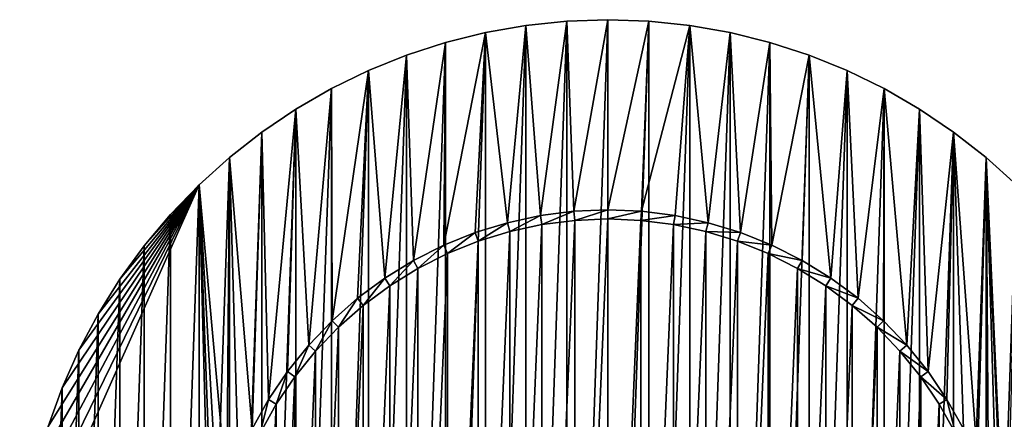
# Model space of a CAD drawing. Extents: x -300 to 306, y -450 to 450.
# Tile 12 of 34: x 197 to 251, y -241 to -218. Entities that reach past the tile are written whole.
import ezdxf

# ---------------------------------------------------------------- set-up
doc = ezdxf.new("R2010")
doc.units = 0
doc.header["$MEASUREMENT"] = 0

msp = doc.modelspace()

# ---------------------------------------------------------------- linework, layer by layer
for points in [[(225.781998, -229.316498, -30), (224.976898, -218.816299, -30), (227.232895, -218.579193, -30)], [(227.232895, -283.420807, -29), (227.232895, -218.579193, -29), (224.976898, -283.183685, -29)], [(224.976898, -283.183685, -29), (227.232895, -218.579193, -29), (224.976898, -218.816299, -29)], [(224.976898, -218.816299, -30), (224.976898, -218.816299, -29), (227.232895, -218.579193, -30)], [(227.232895, -218.579193, -30), (224.976898, -218.816299, -29), (227.232895, -218.579193, -29)], [(225.781998, -229.316498, -30), (227.232895, -218.579193, -30), (227.634293, -229.0793, -30)], [(227.634293, -229.0793, -30), (227.232895, -218.579193, -30), (229.5, -218.5, -30)], [(229.5, -283.5, -29), (229.5, -218.5, -29), (227.232895, -283.420807, -29)], [(227.232895, -283.420807, -29), (229.5, -218.5, -29), (227.232895, -218.579193, -29)], [(227.232895, -218.579193, -30), (227.232895, -218.579193, -29), (229.5, -218.5, -30)], [(229.5, -218.5, -30), (227.232895, -218.579193, -29), (229.5, -218.5, -29)], [(227.634293, -229.0793, -30), (229.5, -218.5, -30), (229.5, -229, -30)], [(229.5, -229, -30), (229.5, -218.5, -30), (231.767105, -218.579193, -30)], [(229.5, -283.5, -29), (231.767105, -218.579193, -29), (229.5, -218.5, -29)], [(229.5, -218.5, -30), (229.5, -218.5, -29), (231.767105, -218.579193, -30)], [(231.767105, -218.579193, -30), (229.5, -218.5, -29), (231.767105, -218.579193, -29)], [(229.5, -229, -30), (231.767105, -218.579193, -30), (231.365707, -229.0793, -30)], [(231.767105, -283.420807, -29), (231.767105, -218.579193, -29), (229.5, -283.5, -29)], [(231.365707, -229.0793, -30), (231.767105, -218.579193, -30), (234.023102, -218.816299, -30)], [(231.767105, -283.420807, -29), (234.023102, -218.816299, -29), (231.767105, -218.579193, -29)], [(231.767105, -218.579193, -30), (231.767105, -218.579193, -29), (234.023102, -218.816299, -30)], [(234.023102, -218.816299, -30), (231.767105, -218.579193, -29), (234.023102, -218.816299, -29)], [(223.956497, -229.7099, -30), (222.742905, -219.210205, -30), (224.976898, -218.816299, -30)], [(224.976898, -283.183685, -29), (224.976898, -218.816299, -29), (222.742905, -282.789795, -29)], [(222.742905, -282.789795, -29), (224.976898, -218.816299, -29), (222.742905, -219.210205, -29)], [(222.742905, -219.210205, -30), (222.742905, -219.210205, -29), (224.976898, -218.816299, -30)], [(224.976898, -218.816299, -30), (222.742905, -219.210205, -29), (224.976898, -218.816299, -29)], [(223.956497, -229.7099, -30), (224.976898, -218.816299, -30), (225.781998, -229.316498, -30)], [(231.365707, -229.0793, -30), (234.023102, -218.816299, -30), (233.218002, -229.316498, -30)], [(234.023102, -283.183685, -29), (234.023102, -218.816299, -29), (231.767105, -283.420807, -29)], [(233.218002, -229.316498, -30), (234.023102, -218.816299, -30), (235.043503, -229.7099, -30)], [(235.043503, -229.7099, -30), (234.023102, -218.816299, -30), (236.257095, -219.210205, -30)], [(234.023102, -283.183685, -29), (236.257095, -219.210205, -29), (234.023102, -218.816299, -29)], [(234.023102, -218.816299, -30), (234.023102, -218.816299, -29), (236.257095, -219.210205, -30)], [(236.257095, -219.210205, -30), (234.023102, -218.816299, -29), (236.257095, -219.210205, -29)], [(220.438202, -230.953003, -30), (220.541794, -219.759003, -30), (222.742905, -219.210205, -30)], [(220.438202, -230.953003, -30), (222.742905, -219.210205, -30), (222.170898, -230.256699, -30)], [(222.742905, -282.789795, -29), (222.742905, -219.210205, -29), (220.541794, -282.240997, -29)], [(220.541794, -282.240997, -29), (222.742905, -219.210205, -29), (220.541794, -219.759003, -29)], [(220.541794, -219.759003, -30), (220.541794, -219.759003, -29), (222.742905, -219.210205, -30)], [(222.742905, -219.210205, -30), (220.541794, -219.759003, -29), (222.742905, -219.210205, -29)], [(222.170898, -230.256699, -30), (222.742905, -219.210205, -30), (223.956497, -229.7099, -30)], [(236.257095, -282.789795, -29), (236.257095, -219.210205, -29), (234.023102, -283.183685, -29)], [(235.043503, -229.7099, -30), (236.257095, -219.210205, -30), (236.829102, -230.256699, -30)], [(236.829102, -230.256699, -30), (236.257095, -219.210205, -30), (238.458206, -219.759003, -30)], [(236.257095, -282.789795, -29), (238.458206, -219.759003, -29), (236.257095, -219.210205, -29)], [(236.257095, -219.210205, -30), (236.257095, -219.210205, -29), (238.458206, -219.759003, -30)], [(238.458206, -219.759003, -30), (236.257095, -219.210205, -29), (238.458206, -219.759003, -29)], [(218.770706, -231.793701, -30), (218.384293, -220.460007, -30), (220.541794, -219.759003, -30)], [(220.541794, -282.240997, -29), (220.541794, -219.759003, -29), (218.384293, -281.540009, -29)], [(218.384293, -281.540009, -29), (220.541794, -219.759003, -29), (218.384293, -220.460007, -29)], [(218.384293, -220.460007, -30), (218.384293, -220.460007, -29), (220.541794, -219.759003, -30)], [(220.541794, -219.759003, -30), (218.384293, -220.460007, -29), (220.541794, -219.759003, -29)], [(218.770706, -231.793701, -30), (220.541794, -219.759003, -30), (220.438202, -230.953003, -30)], [(238.458206, -282.240997, -29), (238.458206, -219.759003, -29), (236.257095, -282.789795, -29)], [(236.829102, -230.256699, -30), (238.458206, -219.759003, -30), (238.561798, -230.953003, -30)], [(238.561798, -230.953003, -30), (238.458206, -219.759003, -30), (240.615707, -220.460007, -30)], [(238.458206, -282.240997, -29), (240.615707, -220.460007, -29), (238.458206, -219.759003, -29)], [(238.458206, -219.759003, -30), (238.458206, -219.759003, -29), (240.615707, -220.460007, -30)], [(240.615707, -220.460007, -30), (238.458206, -219.759003, -29), (240.615707, -220.460007, -29)], [(217.180603, -232.772797, -30), (216.281097, -221.309799, -30), (218.384293, -220.460007, -30)], [(218.384293, -281.540009, -29), (218.384293, -220.460007, -29), (216.281097, -280.690186, -29)], [(216.281097, -280.690186, -29), (218.384293, -220.460007, -29), (216.281097, -221.309799, -29)], [(216.281097, -221.309799, -30), (216.281097, -221.309799, -29), (218.384293, -220.460007, -30)], [(218.384293, -220.460007, -30), (216.281097, -221.309799, -29), (218.384293, -220.460007, -29)], [(217.180603, -232.772797, -30), (218.384293, -220.460007, -30), (218.770706, -231.793701, -30)], [(240.615707, -281.540009, -29), (240.615707, -220.460007, -29), (238.458206, -282.240997, -29)], [(238.561798, -230.953003, -30), (240.615707, -220.460007, -30), (240.229294, -231.793701, -30)], [(240.229294, -231.793701, -30), (240.615707, -220.460007, -30), (241.819397, -232.772797, -30)], [(241.819397, -232.772797, -30), (240.615707, -220.460007, -30), (242.718903, -221.309799, -30)], [(240.615707, -281.540009, -29), (242.718903, -221.309799, -29), (240.615707, -220.460007, -29)], [(240.615707, -220.460007, -30), (240.615707, -220.460007, -29), (242.718903, -221.309799, -30)], [(242.718903, -221.309799, -30), (240.615707, -220.460007, -29), (242.718903, -221.309799, -29)], [(214.277298, -235.117004, -30), (214.242203, -222.304199, -30), (216.281097, -221.309799, -30)], [(216.281097, -280.690186, -29), (216.281097, -221.309799, -29), (214.242203, -279.695801, -29)], [(214.242203, -279.695801, -29), (216.281097, -221.309799, -29), (214.242203, -222.304199, -29)], [(214.242203, -222.304199, -30), (214.242203, -222.304199, -29), (216.281097, -221.309799, -30)], [(216.281097, -221.309799, -30), (214.242203, -222.304199, -29), (216.281097, -221.309799, -29)], [(214.277298, -235.117004, -30), (216.281097, -221.309799, -30), (215.679199, -233.883194, -30)], [(215.679199, -233.883194, -30), (216.281097, -221.309799, -30), (217.180603, -232.772797, -30)], [(242.718903, -280.690186, -29), (242.718903, -221.309799, -29), (240.615707, -281.540009, -29)], [(241.819397, -232.772797, -30), (242.718903, -221.309799, -30), (243.320801, -233.883194, -30)], [(243.320801, -233.883194, -30), (242.718903, -221.309799, -30), (244.757797, -222.304199, -30)], [(242.718903, -280.690186, -29), (244.757797, -222.304199, -29), (242.718903, -221.309799, -29)], [(242.718903, -221.309799, -30), (242.718903, -221.309799, -29), (244.757797, -222.304199, -30)], [(244.757797, -222.304199, -30), (242.718903, -221.309799, -29), (244.757797, -222.304199, -29)], [(212.985199, -236.465103, -30), (212.277603, -223.4384, -30), (214.242203, -222.304199, -30)], [(214.242203, -279.695801, -29), (214.242203, -222.304199, -29), (212.277603, -278.561615, -29)], [(212.277603, -278.561615, -29), (214.242203, -222.304199, -29), (212.277603, -223.4384, -29)], [(212.277603, -223.4384, -30), (212.277603, -223.4384, -29), (214.242203, -222.304199, -30)], [(214.242203, -222.304199, -30), (212.277603, -223.4384, -29), (214.242203, -222.304199, -29)], [(212.985199, -236.465103, -30), (214.242203, -222.304199, -30), (214.277298, -235.117004, -30)], [(244.757797, -279.695801, -29), (244.757797, -222.304199, -29), (242.718903, -280.690186, -29)], [(243.320801, -233.883194, -30), (244.757797, -222.304199, -30), (244.722702, -235.117004, -30)], [(244.722702, -235.117004, -30), (244.757797, -222.304199, -30), (246.014801, -236.465103, -30)], [(246.014801, -236.465103, -30), (244.757797, -222.304199, -30), (246.722397, -223.4384, -30)], [(244.757797, -279.695801, -29), (246.722397, -223.4384, -29), (244.757797, -222.304199, -29)], [(244.757797, -222.304199, -30), (244.757797, -222.304199, -29), (246.722397, -223.4384, -30)], [(246.722397, -223.4384, -30), (244.757797, -222.304199, -29), (246.722397, -223.4384, -29)], [(210.766403, -239.465195, -30), (210.397003, -224.707001, -30), (212.277603, -223.4384, -30)], [(212.277603, -278.561615, -29), (212.277603, -223.4384, -29), (210.397003, -277.293091, -29)], [(210.397003, -277.293091, -29), (212.277603, -223.4384, -29), (210.397003, -224.707001, -29)], [(210.397003, -224.707001, -30), (210.397003, -224.707001, -29), (212.277603, -223.4384, -30)], [(212.277603, -223.4384, -30), (210.397003, -224.707001, -29), (212.277603, -223.4384, -29)], [(210.766403, -239.465195, -30), (212.277603, -223.4384, -30), (211.812103, -237.918106, -30)], [(211.812103, -237.918106, -30), (212.277603, -223.4384, -30), (212.985199, -236.465103, -30)], [(246.722397, -278.561615, -29), (246.722397, -223.4384, -29), (244.757797, -279.695801, -29)], [(246.014801, -236.465103, -30), (246.722397, -223.4384, -30), (247.187897, -237.918106, -30)], [(247.187897, -237.918106, -30), (246.722397, -223.4384, -30), (248.602997, -224.707001, -30)], [(246.722397, -278.561615, -29), (248.602997, -224.707001, -29), (246.722397, -223.4384, -29)], [(246.722397, -223.4384, -30), (246.722397, -223.4384, -29), (248.602997, -224.707001, -30)], [(248.602997, -224.707001, -30), (246.722397, -223.4384, -29), (248.602997, -224.707001, -29)], [(209.855606, -241.095505, -30), (208.609406, -226.103607, -30), (210.397003, -224.707001, -30)], [(210.397003, -277.293091, -29), (210.397003, -224.707001, -29), (208.609406, -275.896515, -29)], [(208.609406, -275.896515, -29), (210.397003, -224.707001, -29), (208.609406, -226.103607, -29)], [(208.609406, -226.103607, -30), (208.609406, -226.103607, -29), (210.397003, -224.707001, -30)], [(210.397003, -224.707001, -30), (208.609406, -226.103607, -29), (210.397003, -224.707001, -29)], [(209.855606, -241.095505, -30), (210.397003, -224.707001, -30), (210.766403, -239.465195, -30)], [(248.602997, -277.293091, -29), (248.602997, -224.707001, -29), (246.722397, -278.561615, -29)], [(247.187897, -237.918106, -30), (248.602997, -224.707001, -30), (248.233597, -239.465195, -30)], [(248.233597, -239.465195, -30), (248.602997, -224.707001, -30), (249.144394, -241.095505, -30)], [(249.144394, -241.095505, -30), (248.602997, -224.707001, -30), (249.913605, -242.797195, -30)], [(250.390594, -226.103607, -30), (249.913605, -242.797195, -30), (248.602997, -224.707001, -30)], [(248.602997, -277.293091, -29), (250.390594, -226.103607, -29), (248.602997, -224.707001, -29)], [(248.602997, -224.707001, -30), (248.602997, -224.707001, -29), (250.390594, -226.103607, -30)], [(250.390594, -226.103607, -30), (248.602997, -224.707001, -29), (250.390594, -226.103607, -29)], [(206.923599, -227.621506, -30), (208.609406, -226.103607, -30), (208.464294, -244.557907, -30)], [(208.609406, -275.896515, -29), (208.609406, -226.103607, -29), (206.923599, -274.37851, -29)], [(206.923599, -274.37851, -29), (208.609406, -226.103607, -29), (206.923599, -227.621506, -29)], [(206.923599, -227.621506, -30), (206.923599, -227.621506, -29), (208.609406, -226.103607, -30)], [(208.609406, -226.103607, -30), (206.923599, -227.621506, -29), (208.609406, -226.103607, -29)], [(208.464294, -244.557907, -30), (208.609406, -226.103607, -30), (209.086395, -242.797195, -30)], [(209.086395, -242.797195, -30), (208.609406, -226.103607, -30), (209.855606, -241.095505, -30)], [(250.390594, -275.896515, -29), (250.390594, -226.103607, -29), (248.602997, -277.293091, -29)], [(250.390594, -226.103607, -30), (250.535706, -244.557907, -30), (249.913605, -242.797195, -30)], [(252.076401, -227.621506, -30), (251.480194, -250.066299, -30), (250.390594, -226.103607, -30)], [(250.390594, -226.103607, -30), (251.480194, -250.066299, -30), (251.321793, -248.205597, -30)], [(250.390594, -226.103607, -30), (251.321793, -248.205597, -30), (251.006195, -246.365097, -30)], [(250.390594, -226.103607, -30), (251.006195, -246.365097, -30), (250.535706, -244.557907, -30)], [(250.390594, -275.896515, -29), (252.076401, -227.621506, -29), (250.390594, -226.103607, -29)], [(250.390594, -226.103607, -30), (250.390594, -226.103607, -29), (252.076401, -227.621506, -30)], [(252.076401, -227.621506, -30), (250.390594, -226.103607, -29), (252.076401, -227.621506, -29)], [(206.923599, -227.621506, -30), (207.519806, -250.066299, -30), (197.019806, -249.865799, -30)], [(206.923599, -227.621506, -30), (197.019806, -249.865799, -30), (197.177994, -247.602798, -30)], [(206.923599, -227.621506, -30), (197.177994, -247.602798, -30), (197.493698, -245.3564, -30)], [(206.923599, -227.621506, -30), (197.493698, -245.3564, -30), (197.965393, -243.137497, -30)], [(206.923599, -227.621506, -30), (197.965393, -243.137497, -30), (198.590698, -240.957001, -30)], [(206.923599, -227.621506, -30), (198.590698, -240.957001, -30), (199.366501, -238.825302, -30)], [(206.923599, -227.621506, -30), (199.366501, -238.825302, -30), (200.2892, -236.752899, -30)], [(206.923599, -227.621506, -30), (200.2892, -236.752899, -30), (201.354202, -234.75, -30)], [(206.923599, -227.621506, -30), (201.354202, -234.75, -30), (202.556305, -232.826202, -30)], [(206.923599, -227.621506, -30), (202.556305, -232.826202, -30), (203.889603, -230.990997, -30)], [(206.923599, -227.621506, -30), (203.889603, -230.990997, -30), (205.347794, -229.253296, -30)], [(206.923599, -274.37851, -29), (206.923599, -227.621506, -29), (205.347794, -272.746704, -29)], [(205.347794, -272.746704, -29), (206.923599, -227.621506, -29), (205.347794, -229.253296, -29)], [(205.347794, -229.253296, -30), (205.347794, -229.253296, -29), (206.923599, -227.621506, -30)], [(206.923599, -227.621506, -30), (205.347794, -229.253296, -29), (206.923599, -227.621506, -29)], [(206.923599, -227.621506, -30), (208.464294, -244.557907, -30), (207.993805, -246.365097, -30)], [(206.923599, -227.621506, -30), (207.993805, -246.365097, -30), (207.678207, -248.205597, -30)], [(206.923599, -227.621506, -30), (207.678207, -248.205597, -30), (207.519806, -250.066299, -30)], [(252.076401, -274.37851, -29), (252.076401, -227.621506, -29), (250.390594, -275.896515, -29)], [(205.347794, -272.746704, -29), (205.347794, -229.253296, -29), (203.889603, -271.009003, -29)], [(203.889603, -271.009003, -29), (205.347794, -229.253296, -29), (203.889603, -230.990997, -29)], [(203.889603, -230.990997, -30), (203.889603, -230.990997, -29), (205.347794, -229.253296, -30)], [(205.347794, -229.253296, -30), (203.889603, -230.990997, -29), (205.347794, -229.253296, -29)], [(223.956497, -229.7099, -29.5), (223.956497, -229.7099, -30), (225.781998, -229.316498, -30)], [(223.956497, -229.7099, -29.5), (225.781998, -229.316498, -30), (225.781998, -229.316498, -29.5)], [(224.082504, -230.193695, -29.5), (223.956497, -229.7099, -29.5), (225.781998, -229.316498, -29.5)], [(224.082504, -230.193695, -29.5), (225.781998, -229.316498, -29.5), (225.866501, -229.809296, -29.5)], [(225.781998, -229.316498, -29.5), (225.781998, -229.316498, -30), (227.634293, -229.0793, -30)], [(225.781998, -229.316498, -29.5), (227.634293, -229.0793, -30), (227.634293, -229.0793, -29.5)], [(225.866501, -229.809296, -29.5), (225.781998, -229.316498, -29.5), (227.634293, -229.0793, -29.5)], [(225.866501, -229.809296, -29.5), (227.634293, -229.0793, -29.5), (227.676697, -229.577499, -29.5)], [(227.634293, -229.0793, -29.5), (227.634293, -229.0793, -30), (229.5, -229, -30)], [(227.634293, -229.0793, -29.5), (229.5, -229, -30), (229.5, -229, -29.5)], [(227.676697, -229.577499, -29.5), (227.634293, -229.0793, -29.5), (229.5, -229, -29.5)], [(227.676697, -229.577499, -29.5), (229.5, -229, -29.5), (229.5, -229.5, -29.5)], [(231.365707, -229.0793, -30), (231.365707, -229.0793, -29.5), (229.5, -229, -29.5)], [(231.365707, -229.0793, -30), (229.5, -229, -29.5), (229.5, -229, -30)], [(229.5, -229.5, -29.5), (229.5, -229, -29.5), (231.365707, -229.0793, -29.5)], [(229.5, -229.5, -29.5), (231.365707, -229.0793, -29.5), (231.323303, -229.577499, -29.5)], [(231.323303, -229.577499, -29.5), (231.365707, -229.0793, -29.5), (233.218002, -229.316498, -29.5)], [(231.323303, -229.577499, -29.5), (233.218002, -229.316498, -29.5), (233.133499, -229.809296, -29.5)], [(233.218002, -229.316498, -30), (233.218002, -229.316498, -29.5), (231.365707, -229.0793, -29.5)], [(233.218002, -229.316498, -30), (231.365707, -229.0793, -29.5), (231.365707, -229.0793, -30)], [(233.133499, -229.809296, -29.5), (233.218002, -229.316498, -29.5), (235.043503, -229.7099, -29.5)], [(235.043503, -229.7099, -30), (235.043503, -229.7099, -29.5), (233.218002, -229.316498, -29.5)], [(235.043503, -229.7099, -30), (233.218002, -229.316498, -29.5), (233.218002, -229.316498, -30)], [(222.170898, -230.256699, -29.5), (222.170898, -230.256699, -30), (223.956497, -229.7099, -30)], [(222.170898, -230.256699, -29.5), (223.956497, -229.7099, -30), (223.956497, -229.7099, -29.5)], [(222.337494, -230.728104, -29.5), (222.170898, -230.256699, -29.5), (223.956497, -229.7099, -29.5)], [(222.337494, -230.728104, -29.5), (223.956497, -229.7099, -29.5), (224.082504, -230.193695, -29.5)], [(225.866501, -229.809296, -30), (225.866501, -272.190704, -30), (224.082504, -271.806213, -30)], [(225.866501, -229.809296, -30), (224.082504, -271.806213, -30), (224.082504, -230.193695, -30)], [(224.082504, -230.193695, -30), (224.082504, -230.193695, -29.5), (225.866501, -229.809296, -30)], [(225.866501, -229.809296, -30), (224.082504, -230.193695, -29.5), (225.866501, -229.809296, -29.5)], [(227.676697, -229.577499, -30), (227.676697, -272.422485, -30), (225.866501, -272.190704, -30)], [(227.676697, -229.577499, -30), (225.866501, -272.190704, -30), (225.866501, -229.809296, -30)], [(225.866501, -229.809296, -30), (225.866501, -229.809296, -29.5), (227.676697, -229.577499, -30)], [(227.676697, -229.577499, -30), (225.866501, -229.809296, -29.5), (227.676697, -229.577499, -29.5)], [(229.5, -229.5, -30), (229.5, -272.5, -30), (227.676697, -272.422485, -30)], [(229.5, -229.5, -30), (227.676697, -272.422485, -30), (227.676697, -229.577499, -30)], [(227.676697, -229.577499, -30), (227.676697, -229.577499, -29.5), (229.5, -229.5, -30)], [(229.5, -229.5, -30), (227.676697, -229.577499, -29.5), (229.5, -229.5, -29.5)], [(231.323303, -229.577499, -30), (229.5, -272.5, -30), (229.5, -229.5, -30)], [(229.5, -229.5, -30), (229.5, -229.5, -29.5), (231.323303, -229.577499, -30)], [(231.323303, -229.577499, -30), (229.5, -229.5, -29.5), (231.323303, -229.577499, -29.5)], [(229.5, -272.5, -30), (231.323303, -229.577499, -30), (231.323303, -272.422485, -30)], [(231.323303, -272.422485, -30), (231.323303, -229.577499, -30), (233.133499, -229.809296, -30)], [(231.323303, -229.577499, -30), (231.323303, -229.577499, -29.5), (233.133499, -229.809296, -30)], [(233.133499, -229.809296, -30), (231.323303, -229.577499, -29.5), (233.133499, -229.809296, -29.5)], [(231.323303, -272.422485, -30), (233.133499, -229.809296, -30), (233.133499, -272.190704, -30)], [(233.133499, -229.809296, -29.5), (235.043503, -229.7099, -29.5), (234.917496, -230.193695, -29.5)], [(233.133499, -272.190704, -30), (233.133499, -229.809296, -30), (234.917496, -230.193695, -30)], [(233.133499, -229.809296, -30), (233.133499, -229.809296, -29.5), (234.917496, -230.193695, -30)], [(234.917496, -230.193695, -30), (233.133499, -229.809296, -29.5), (234.917496, -230.193695, -29.5)], [(234.917496, -230.193695, -29.5), (235.043503, -229.7099, -29.5), (236.829102, -230.256699, -29.5)], [(236.829102, -230.256699, -30), (236.829102, -230.256699, -29.5), (235.043503, -229.7099, -29.5)], [(236.829102, -230.256699, -30), (235.043503, -229.7099, -29.5), (235.043503, -229.7099, -30)], [(220.438202, -230.953003, -29.5), (220.438202, -230.953003, -30), (222.170898, -230.256699, -30)], [(220.438202, -230.953003, -29.5), (222.170898, -230.256699, -30), (222.170898, -230.256699, -29.5)], [(220.644104, -231.4086, -29.5), (220.438202, -230.953003, -29.5), (222.170898, -230.256699, -29.5)], [(220.644104, -231.4086, -29.5), (222.170898, -230.256699, -29.5), (222.337494, -230.728104, -29.5)], [(224.082504, -230.193695, -30), (224.082504, -271.806213, -30), (222.337494, -271.271912, -30)], [(224.082504, -230.193695, -30), (222.337494, -271.271912, -30), (222.337494, -230.728104, -30)], [(222.337494, -230.728104, -30), (222.337494, -230.728104, -29.5), (224.082504, -230.193695, -30)], [(224.082504, -230.193695, -30), (222.337494, -230.728104, -29.5), (224.082504, -230.193695, -29.5)], [(233.133499, -272.190704, -30), (234.917496, -230.193695, -30), (234.917496, -271.806213, -30)], [(234.917496, -271.806213, -30), (234.917496, -230.193695, -30), (236.662506, -230.728104, -30)], [(234.917496, -230.193695, -30), (234.917496, -230.193695, -29.5), (236.662506, -230.728104, -30)], [(236.662506, -230.728104, -30), (234.917496, -230.193695, -29.5), (236.662506, -230.728104, -29.5)], [(234.917496, -230.193695, -29.5), (236.829102, -230.256699, -29.5), (236.662506, -230.728104, -29.5)], [(236.662506, -230.728104, -29.5), (236.829102, -230.256699, -29.5), (238.561798, -230.953003, -29.5)], [(238.561798, -230.953003, -30), (238.561798, -230.953003, -29.5), (236.829102, -230.256699, -29.5)], [(238.561798, -230.953003, -30), (236.829102, -230.256699, -29.5), (236.829102, -230.256699, -30)], [(203.889603, -271.009003, -29), (203.889603, -230.990997, -29), (202.556305, -269.173798, -29)], [(202.556305, -269.173798, -29), (203.889603, -230.990997, -29), (202.556305, -232.826202, -29)], [(202.556305, -232.826202, -30), (202.556305, -232.826202, -29), (203.889603, -230.990997, -30)], [(203.889603, -230.990997, -30), (202.556305, -232.826202, -29), (203.889603, -230.990997, -29)], [(218.770706, -231.793701, -29.5), (218.770706, -231.793701, -30), (220.438202, -230.953003, -30)], [(218.770706, -231.793701, -29.5), (220.438202, -230.953003, -30), (220.438202, -230.953003, -29.5)], [(219.014603, -232.230194, -29.5), (218.770706, -231.793701, -29.5), (220.438202, -230.953003, -29.5)], [(219.014603, -232.230194, -29.5), (220.438202, -230.953003, -29.5), (220.644104, -231.4086, -29.5)], [(222.337494, -230.728104, -30), (222.337494, -271.271912, -30), (220.644104, -270.5914, -30)], [(222.337494, -230.728104, -30), (220.644104, -270.5914, -30), (220.644104, -231.4086, -30)], [(220.644104, -231.4086, -30), (220.644104, -231.4086, -29.5), (222.337494, -230.728104, -30)], [(222.337494, -230.728104, -30), (220.644104, -231.4086, -29.5), (222.337494, -230.728104, -29.5)], [(234.917496, -271.806213, -30), (236.662506, -230.728104, -30), (236.662506, -271.271912, -30)], [(236.662506, -271.271912, -30), (236.662506, -230.728104, -30), (238.355896, -231.4086, -30)], [(236.662506, -230.728104, -30), (236.662506, -230.728104, -29.5), (238.355896, -231.4086, -30)], [(238.355896, -231.4086, -30), (236.662506, -230.728104, -29.5), (238.355896, -231.4086, -29.5)], [(236.662506, -230.728104, -29.5), (238.561798, -230.953003, -29.5), (238.355896, -231.4086, -29.5)], [(238.355896, -231.4086, -29.5), (238.561798, -230.953003, -29.5), (240.229294, -231.793701, -29.5)], [(240.229294, -231.793701, -30), (240.229294, -231.793701, -29.5), (238.561798, -230.953003, -29.5)], [(240.229294, -231.793701, -30), (238.561798, -230.953003, -29.5), (238.561798, -230.953003, -30)], [(220.644104, -231.4086, -30), (220.644104, -270.5914, -30), (219.014603, -269.769806, -30)], [(220.644104, -231.4086, -30), (219.014603, -269.769806, -30), (219.014603, -232.230194, -30)], [(219.014603, -232.230194, -30), (219.014603, -232.230194, -29.5), (220.644104, -231.4086, -30)], [(220.644104, -231.4086, -30), (219.014603, -232.230194, -29.5), (220.644104, -231.4086, -29.5)], [(236.662506, -271.271912, -30), (238.355896, -231.4086, -30), (238.355896, -270.5914, -30)], [(238.355896, -270.5914, -30), (238.355896, -231.4086, -30), (239.985397, -232.230194, -30)], [(238.355896, -231.4086, -30), (238.355896, -231.4086, -29.5), (239.985397, -232.230194, -30)], [(239.985397, -232.230194, -30), (238.355896, -231.4086, -29.5), (239.985397, -232.230194, -29.5)], [(238.355896, -231.4086, -29.5), (240.229294, -231.793701, -29.5), (239.985397, -232.230194, -29.5)], [(217.180603, -232.772797, -29.5), (217.180603, -232.772797, -30), (218.770706, -231.793701, -30)], [(217.180603, -232.772797, -29.5), (218.770706, -231.793701, -30), (218.770706, -231.793701, -29.5)], [(217.460495, -233.186996, -29.5), (217.180603, -232.772797, -29.5), (218.770706, -231.793701, -29.5)], [(217.460495, -233.186996, -29.5), (218.770706, -231.793701, -29.5), (219.014603, -232.230194, -29.5)], [(239.985397, -232.230194, -29.5), (240.229294, -231.793701, -29.5), (241.819397, -232.772797, -29.5)], [(241.819397, -232.772797, -30), (241.819397, -232.772797, -29.5), (240.229294, -231.793701, -29.5)], [(241.819397, -232.772797, -30), (240.229294, -231.793701, -29.5), (240.229294, -231.793701, -30)], [(219.014603, -232.230194, -30), (219.014603, -269.769806, -30), (217.460495, -268.812988, -30)], [(219.014603, -232.230194, -30), (217.460495, -268.812988, -30), (217.460495, -233.186996, -30)], [(217.460495, -233.186996, -30), (217.460495, -233.186996, -29.5), (219.014603, -232.230194, -30)], [(219.014603, -232.230194, -30), (217.460495, -233.186996, -29.5), (219.014603, -232.230194, -29.5)], [(238.355896, -270.5914, -30), (239.985397, -232.230194, -30), (239.985397, -269.769806, -30)], [(239.985397, -269.769806, -30), (239.985397, -232.230194, -30), (241.539505, -233.186996, -30)], [(239.985397, -232.230194, -30), (239.985397, -232.230194, -29.5), (241.539505, -233.186996, -30)], [(241.539505, -233.186996, -30), (239.985397, -232.230194, -29.5), (241.539505, -233.186996, -29.5)], [(239.985397, -232.230194, -29.5), (241.819397, -232.772797, -29.5), (241.539505, -233.186996, -29.5)], [(202.556305, -269.173798, -29), (202.556305, -232.826202, -29), (201.354202, -267.25, -29)], [(201.354202, -267.25, -29), (202.556305, -232.826202, -29), (201.354202, -234.75, -29)], [(201.354202, -234.75, -30), (201.354202, -234.75, -29), (202.556305, -232.826202, -30)], [(202.556305, -232.826202, -30), (201.354202, -234.75, -29), (202.556305, -232.826202, -29)], [(215.679199, -233.883194, -29.5), (215.679199, -233.883194, -30), (217.180603, -232.772797, -30)], [(215.679199, -233.883194, -29.5), (217.180603, -232.772797, -30), (217.180603, -232.772797, -29.5)], [(215.993301, -234.272202, -29.5), (215.679199, -233.883194, -29.5), (217.180603, -232.772797, -29.5)], [(215.993301, -234.272202, -29.5), (217.180603, -232.772797, -29.5), (217.460495, -233.186996, -29.5)], [(217.460495, -233.186996, -30), (217.460495, -268.812988, -30), (215.993301, -267.727814, -30)], [(217.460495, -233.186996, -30), (215.993301, -267.727814, -30), (215.993301, -234.272202, -30)], [(215.993301, -234.272202, -30), (215.993301, -234.272202, -29.5), (217.460495, -233.186996, -30)], [(217.460495, -233.186996, -30), (215.993301, -234.272202, -29.5), (217.460495, -233.186996, -29.5)], [(239.985397, -269.769806, -30), (241.539505, -233.186996, -30), (241.539505, -268.812988, -30)], [(241.539505, -233.186996, -29.5), (241.819397, -232.772797, -29.5), (243.320801, -233.883194, -29.5)], [(241.539505, -268.812988, -30), (241.539505, -233.186996, -30), (243.006699, -234.272202, -30)], [(241.539505, -233.186996, -30), (241.539505, -233.186996, -29.5), (243.006699, -234.272202, -30)], [(243.006699, -234.272202, -30), (241.539505, -233.186996, -29.5), (243.006699, -234.272202, -29.5)], [(241.539505, -233.186996, -29.5), (243.320801, -233.883194, -29.5), (243.006699, -234.272202, -29.5)], [(243.320801, -233.883194, -30), (243.320801, -233.883194, -29.5), (241.819397, -232.772797, -29.5)], [(243.320801, -233.883194, -30), (241.819397, -232.772797, -29.5), (241.819397, -232.772797, -30)], [(214.277298, -235.117004, -29.5), (214.277298, -235.117004, -30), (215.679199, -233.883194, -30)], [(214.277298, -235.117004, -29.5), (215.679199, -233.883194, -30), (215.679199, -233.883194, -29.5)], [(214.623306, -235.477997, -29.5), (214.277298, -235.117004, -29.5), (215.679199, -233.883194, -29.5)], [(214.623306, -235.477997, -29.5), (215.679199, -233.883194, -29.5), (215.993301, -234.272202, -29.5)], [(215.993301, -234.272202, -30), (215.993301, -267.727814, -30), (214.623306, -266.522095, -30)], [(215.993301, -234.272202, -30), (214.623306, -266.522095, -30), (214.623306, -235.477997, -30)], [(214.623306, -235.477997, -30), (214.623306, -235.477997, -29.5), (215.993301, -234.272202, -30)], [(215.993301, -234.272202, -30), (214.623306, -235.477997, -29.5), (215.993301, -234.272202, -29.5)], [(241.539505, -268.812988, -30), (243.006699, -234.272202, -30), (243.006699, -267.727814, -30)], [(243.006699, -234.272202, -29.5), (243.320801, -233.883194, -29.5), (244.722702, -235.117004, -29.5)], [(243.006699, -267.727814, -30), (243.006699, -234.272202, -30), (244.376694, -235.477997, -30)], [(243.006699, -234.272202, -30), (243.006699, -234.272202, -29.5), (244.376694, -235.477997, -30)], [(244.376694, -235.477997, -30), (243.006699, -234.272202, -29.5), (244.376694, -235.477997, -29.5)], [(243.006699, -234.272202, -29.5), (244.722702, -235.117004, -29.5), (244.376694, -235.477997, -29.5)], [(244.722702, -235.117004, -30), (244.722702, -235.117004, -29.5), (243.320801, -233.883194, -29.5)], [(244.722702, -235.117004, -30), (243.320801, -233.883194, -29.5), (243.320801, -233.883194, -30)], [(201.354202, -267.25, -29), (201.354202, -234.75, -29), (200.2892, -265.247101, -29)], [(200.2892, -265.247101, -29), (201.354202, -234.75, -29), (200.2892, -236.752899, -29)], [(200.2892, -236.752899, -30), (200.2892, -236.752899, -29), (201.354202, -234.75, -30)], [(201.354202, -234.75, -30), (200.2892, -236.752899, -29), (201.354202, -234.75, -29)], [(212.985199, -236.465103, -29.5), (212.985199, -236.465103, -30), (214.277298, -235.117004, -30)], [(212.985199, -236.465103, -29.5), (214.277298, -235.117004, -30), (214.277298, -235.117004, -29.5)], [(213.360504, -236.795502, -29.5), (212.985199, -236.465103, -29.5), (214.277298, -235.117004, -29.5)], [(213.360504, -236.795502, -29.5), (214.277298, -235.117004, -29.5), (214.623306, -235.477997, -29.5)], [(244.376694, -235.477997, -29.5), (244.722702, -235.117004, -29.5), (246.014801, -236.465103, -29.5)], [(246.014801, -236.465103, -30), (246.014801, -236.465103, -29.5), (244.722702, -235.117004, -29.5)], [(246.014801, -236.465103, -30), (244.722702, -235.117004, -29.5), (244.722702, -235.117004, -30)], [(214.623306, -235.477997, -30), (214.623306, -266.522095, -30), (213.360504, -265.204498, -30)], [(214.623306, -235.477997, -30), (213.360504, -265.204498, -30), (213.360504, -236.795502, -30)], [(213.360504, -236.795502, -30), (213.360504, -236.795502, -29.5), (214.623306, -235.477997, -30)], [(214.623306, -235.477997, -30), (213.360504, -236.795502, -29.5), (214.623306, -235.477997, -29.5)], [(243.006699, -267.727814, -30), (244.376694, -235.477997, -30), (244.376694, -266.522095, -30)], [(244.376694, -266.522095, -30), (244.376694, -235.477997, -30), (245.639496, -236.795502, -30)], [(244.376694, -235.477997, -30), (244.376694, -235.477997, -29.5), (245.639496, -236.795502, -30)], [(245.639496, -236.795502, -30), (244.376694, -235.477997, -29.5), (245.639496, -236.795502, -29.5)], [(244.376694, -235.477997, -29.5), (246.014801, -236.465103, -29.5), (245.639496, -236.795502, -29.5)], [(211.812103, -237.918106, -29.5), (211.812103, -237.918106, -30), (212.985199, -236.465103, -30)], [(211.812103, -237.918106, -29.5), (212.985199, -236.465103, -30), (212.985199, -236.465103, -29.5)], [(212.214096, -238.215393, -29.5), (211.812103, -237.918106, -29.5), (212.985199, -236.465103, -29.5)], [(212.214096, -238.215393, -29.5), (212.985199, -236.465103, -29.5), (213.360504, -236.795502, -29.5)], [(245.639496, -236.795502, -29.5), (246.014801, -236.465103, -29.5), (247.187897, -237.918106, -29.5)], [(247.187897, -237.918106, -30), (247.187897, -237.918106, -29.5), (246.014801, -236.465103, -29.5)], [(247.187897, -237.918106, -30), (246.014801, -236.465103, -29.5), (246.014801, -236.465103, -30)], [(200.2892, -265.247101, -29), (200.2892, -236.752899, -29), (199.366501, -263.174713, -29)], [(199.366501, -263.174713, -29), (200.2892, -236.752899, -29), (199.366501, -238.825302, -29)], [(199.366501, -238.825302, -30), (199.366501, -238.825302, -29), (200.2892, -236.752899, -30)], [(200.2892, -236.752899, -30), (199.366501, -238.825302, -29), (200.2892, -236.752899, -29)], [(213.360504, -236.795502, -30), (213.360504, -265.204498, -30), (212.214096, -263.784607, -30)], [(213.360504, -236.795502, -30), (212.214096, -263.784607, -30), (212.214096, -238.215393, -30)], [(212.214096, -238.215393, -30), (212.214096, -238.215393, -29.5), (213.360504, -236.795502, -30)], [(213.360504, -236.795502, -30), (212.214096, -238.215393, -29.5), (213.360504, -236.795502, -29.5)], [(244.376694, -266.522095, -30), (245.639496, -236.795502, -30), (245.639496, -265.204498, -30)], [(245.639496, -265.204498, -30), (245.639496, -236.795502, -30), (246.785904, -238.215393, -30)], [(245.639496, -236.795502, -30), (245.639496, -236.795502, -29.5), (246.785904, -238.215393, -30)], [(246.785904, -238.215393, -30), (245.639496, -236.795502, -29.5), (246.785904, -238.215393, -29.5)], [(245.639496, -236.795502, -29.5), (247.187897, -237.918106, -29.5), (246.785904, -238.215393, -29.5)], [(210.766403, -239.465195, -29.5), (210.766403, -239.465195, -30), (211.812103, -237.918106, -30)], [(210.766403, -239.465195, -29.5), (211.812103, -237.918106, -30), (211.812103, -237.918106, -29.5)], [(211.192093, -239.727402, -29.5), (210.766403, -239.465195, -29.5), (211.812103, -237.918106, -29.5)], [(211.192093, -239.727402, -29.5), (211.812103, -237.918106, -29.5), (212.214096, -238.215393, -29.5)], [(246.785904, -238.215393, -29.5), (247.187897, -237.918106, -29.5), (248.233597, -239.465195, -29.5)], [(248.233597, -239.465195, -30), (248.233597, -239.465195, -29.5), (247.187897, -237.918106, -29.5)], [(248.233597, -239.465195, -30), (247.187897, -237.918106, -29.5), (247.187897, -237.918106, -30)], [(212.214096, -238.215393, -30), (212.214096, -263.784607, -30), (211.192093, -262.272614, -30)], [(212.214096, -238.215393, -30), (211.192093, -262.272614, -30), (211.192093, -239.727402, -30)], [(211.192093, -239.727402, -30), (211.192093, -239.727402, -29.5), (212.214096, -238.215393, -30)], [(212.214096, -238.215393, -30), (211.192093, -239.727402, -29.5), (212.214096, -238.215393, -29.5)], [(245.639496, -265.204498, -30), (246.785904, -238.215393, -30), (246.785904, -263.784607, -30)], [(246.785904, -263.784607, -30), (246.785904, -238.215393, -30), (247.807907, -239.727402, -30)], [(246.785904, -238.215393, -30), (246.785904, -238.215393, -29.5), (247.807907, -239.727402, -30)], [(247.807907, -239.727402, -30), (246.785904, -238.215393, -29.5), (247.807907, -239.727402, -29.5)], [(246.785904, -238.215393, -29.5), (248.233597, -239.465195, -29.5), (247.807907, -239.727402, -29.5)], [(199.366501, -263.174713, -29), (199.366501, -238.825302, -29), (198.590698, -261.043091, -29)], [(198.590698, -261.043091, -29), (199.366501, -238.825302, -29), (198.590698, -240.957001, -29)], [(198.590698, -240.957001, -30), (198.590698, -240.957001, -29), (199.366501, -238.825302, -30)], [(199.366501, -238.825302, -30), (198.590698, -240.957001, -29), (199.366501, -238.825302, -29)], [(209.855606, -241.095505, -29.5), (209.855606, -241.095505, -30), (210.766403, -239.465195, -30)], [(209.855606, -241.095505, -29.5), (210.766403, -239.465195, -30), (210.766403, -239.465195, -29.5)], [(210.302094, -241.320602, -29.5), (209.855606, -241.095505, -29.5), (210.766403, -239.465195, -29.5)], [(210.302094, -241.320602, -29.5), (210.766403, -239.465195, -29.5), (211.192093, -239.727402, -29.5)], [(211.192093, -239.727402, -30), (211.192093, -262.272614, -30), (210.302094, -260.679413, -30)], [(211.192093, -239.727402, -30), (210.302094, -260.679413, -30), (210.302094, -241.320602, -30)], [(210.302094, -241.320602, -30), (210.302094, -241.320602, -29.5), (211.192093, -239.727402, -30)], [(211.192093, -239.727402, -30), (210.302094, -241.320602, -29.5), (211.192093, -239.727402, -29.5)], [(246.785904, -263.784607, -30), (247.807907, -239.727402, -30), (247.807907, -262.272614, -30)], [(247.807907, -239.727402, -29.5), (248.233597, -239.465195, -29.5), (248.697906, -241.320602, -29.5)], [(247.807907, -262.272614, -30), (247.807907, -239.727402, -30), (248.697906, -241.320602, -30)], [(247.807907, -239.727402, -30), (247.807907, -239.727402, -29.5), (248.697906, -241.320602, -30)], [(248.697906, -241.320602, -30), (247.807907, -239.727402, -29.5), (248.697906, -241.320602, -29.5)], [(249.144394, -241.095505, -30), (249.144394, -241.095505, -29.5), (248.233597, -239.465195, -29.5)], [(249.144394, -241.095505, -30), (248.233597, -239.465195, -29.5), (248.233597, -239.465195, -30)], [(249.144394, -241.095505, -29.5), (248.697906, -241.320602, -29.5), (248.233597, -239.465195, -29.5)]]:
    msp.add_3dface(points)

doc.saveas('drawing.dxf')
